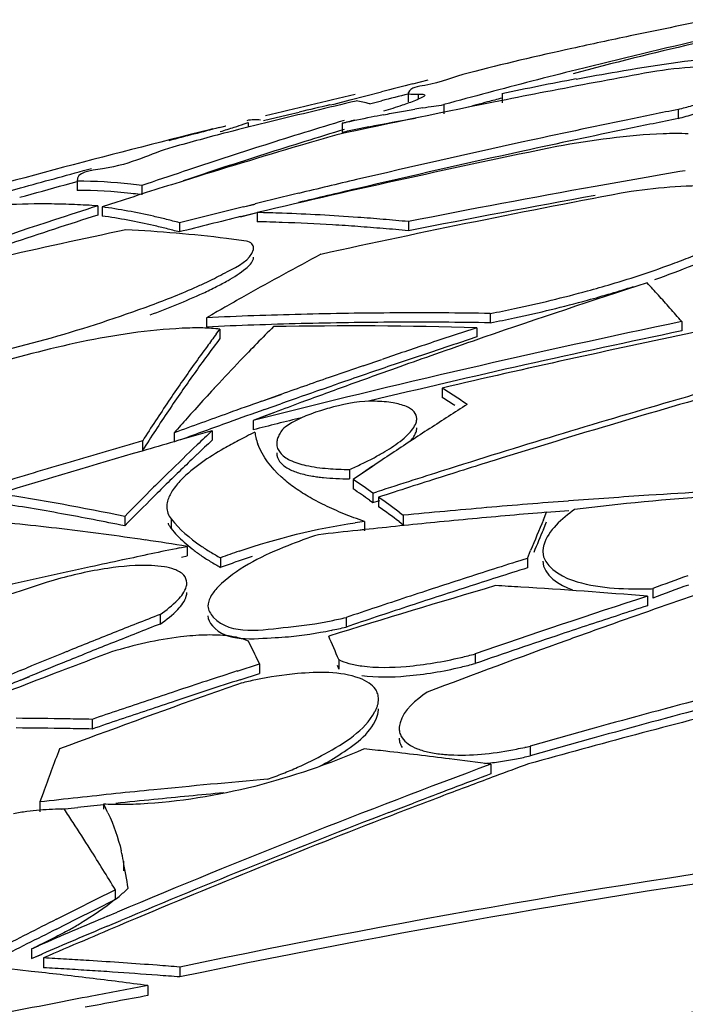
# Model space of a CAD drawing. Header units: millimetres. Extents: x 0 to 297, y 0 to 210.
# Tile 80 of 108: x 201.57 to 203.82, y 170.09 to 173.41. Entities that reach past the tile are written whole.
import ezdxf

# ---------------------------------------------------------------- set-up
doc = ezdxf.new("R2010")
doc.units = ezdxf.units.MM
doc.header["$LTSCALE"] = 16.335
doc.layers.get('0').update_dxf_attribs({"linetype": 'CONTINUOUS'})
doc.layers.add('08_SURFACES', color=7, linetype='CONTINUOUS')

msp = doc.modelspace()

# ---------------------------------------------------------------- linework, layer by layer
at = {"color": 9, "linetype": 'Continuous'}
msp.add_open_spline([(208.6349, 170.7955), (206.4258, 170.5928), (204.2291, 170.1967), (202.0792, 169.65)], degree=3, dxfattribs=at)
at = {"layer": '08_SURFACES', "color": 7, "linetype": 'Continuous'}
for p, q in [((202.8998, 173.1936), (202.952, 173.2066)), ((202.8998, 173.1936), (202.952, 173.2066)), ((202.6883, 173.1396), (202.7416, 173.1534)), ((202.6883, 173.1396), (202.7416, 173.1534)), ((202.7416, 173.1534), (202.7946, 173.167)), ((202.8848, 173.1638), (202.8846, 173.1629)), ((202.8846, 173.1629), (202.8846, 173.1323)), ((203.2008, 173.1601), (203.2008, 173.1294)), ((203.3698, 173.1704), (203.3491, 173.1664)), ((203.3698, 173.1703), (203.3491, 173.1663)), ((202.6202, 173.1222), (202.6347, 173.1255)), ((202.6347, 173.1255), (202.6883, 173.1396)), ((202.6347, 173.1255), (202.6883, 173.1396)), ((202.7541, 173.126), (202.7946, 173.1364)), ((203.005, 173.1233), (203.005, 173.0926)), ((202.3963, 173.0698), (202.477, 173.0889)), ((202.3963, 173.0698), (202.477, 173.0889)), ((202.477, 173.0889), (202.5169, 173.0982)), ((202.477, 173.0889), (202.5169, 173.0982)), ((203.7954, 173.1072), (203.7954, 173.0765)), ((202.2464, 173.0458), (202.2689, 173.0516)), ((202.2584, 173.0489), (202.2689, 173.0516)), ((202.3307, 173.0581), (202.3443, 173.0631)), ((202.3443, 173.0631), (202.3443, 173.0473)), ((202.6618, 173.0605), (202.6618, 173.0297)), ((202.2246, 173.0414), (202.2141, 173.0388)), ((202.2246, 173.0413), (202.2141, 173.0387)), ((201.8027, 172.9048), (201.8157, 172.9084)), ((201.7275, 172.8531), (201.7676, 172.8642)), ((201.7674, 172.8652), (201.7674, 172.8343)), ((201.9855, 172.8502), (201.9855, 172.8193)), ((201.8368, 172.7819), (201.8368, 172.7509)), ((201.9015, 172.7947), (201.8514, 172.7785)), ((201.9016, 172.7946), (201.8514, 172.7785)), ((201.8514, 172.7785), (201.8514, 172.7475)), ((202.3291, 172.779), (202.3676, 172.7885)), ((202.3291, 172.7789), (202.3677, 172.7882)), ((202.3187, 172.7455), (202.3748, 172.7592)), ((202.3188, 172.7453), (202.3748, 172.759)), ((202.3747, 172.7593), (202.3747, 172.7283)), ((202.1123, 172.7249), (202.1123, 172.6939)), ((202.8848, 172.7288), (202.8848, 172.6978)), ((202.2215, 172.4145), (202.2043, 172.4046)), ((202.2215, 172.4145), (202.2043, 172.4046)), ((203.1614, 172.4189), (203.1614, 172.3876)), ((202.2043, 172.4046), (202.2043, 172.3733)), ((203.807, 172.3914), (203.807, 172.3601)), ((202.2367, 172.3492), (202.2493, 172.366)), ((202.2367, 172.3494), (202.2493, 172.366)), ((202.2493, 172.366), (202.2493, 172.3347)), ((203.116, 172.3709), (203.116, 172.3396)), ((202.9925, 172.2874), (202.9607, 172.2761)), ((202.9925, 172.2873), (202.9607, 172.2762)), ((202.732, 172.2422), (202.7959, 172.2642)), ((202.732, 172.2423), (202.7959, 172.2641)), ((202.2363, 172.1733), (202.2059, 172.1404)), ((202.2205, 172.1563), (202.2059, 172.1404)), ((202.2363, 172.1734), (202.2205, 172.1563)), ((202.39, 172.1229), (202.4556, 172.1462)), ((202.39, 172.1227), (202.4556, 172.1461)), ((202.5922, 172.1625), (202.6278, 172.1749)), ((202.5923, 172.1624), (202.6278, 172.1749)), ((202.9992, 172.1674), (202.9992, 172.1359)), ((202.3999, 172.0949), (202.4551, 172.1145)), ((202.4, 172.0946), (202.4552, 172.1143)), ((202.4336, 172.0851), (202.3609, 172.058)), ((202.4335, 172.0853), (202.4057, 172.0748)), ((202.1504, 172.079), (202.1384, 172.0653)), ((202.1504, 172.079), (202.1384, 172.0654)), ((202.4057, 172.0748), (202.3609, 172.058)), ((202.3609, 172.058), (202.3609, 172.0264)), ((202.0952, 172.0164), (202.0952, 171.9848)), ((202.2225, 172.0227), (202.2225, 171.991)), ((201.9885, 171.9896), (201.9885, 171.9579)), ((202.6866, 171.8929), (202.6866, 171.8611)), ((202.7298, 171.8803), (202.6986, 171.8592)), ((202.7639, 171.9032), (202.715, 171.8703)), ((202.7639, 171.9033), (202.7298, 171.8803)), ((202.6986, 171.8592), (202.6986, 171.8274)), ((202.7654, 171.8127), (202.7788, 171.817)), ((202.7654, 171.8127), (202.7788, 171.817)), ((202.7543, 171.7887), (202.7654, 171.7808)), ((202.7543, 171.7887), (202.7654, 171.7808)), ((202.7654, 171.8127), (202.7654, 171.7808)), ((202.7654, 171.7808), (202.7881, 171.7882)), ((202.7654, 171.7808), (202.7881, 171.7881)), ((202.7845, 171.7991), (202.7845, 171.7672)), ((202.8539, 171.7486), (202.8678, 171.7383)), ((203.3403, 171.7227), (203.3511, 171.7482)), ((203.3511, 171.7487), (203.4259, 171.7545)), ((203.3511, 171.7482), (203.4259, 171.7543)), ((201.928, 171.7344), (201.928, 171.7025)), ((202.7373, 171.7172), (202.7373, 171.6852)), ((202.8539, 171.7167), (202.8678, 171.7064)), ((202.8678, 171.7383), (202.8678, 171.7064)), ((203.3403, 171.6907), (203.3511, 171.7163)), ((202.7373, 171.6897), (202.7143, 171.6873)), ((202.7373, 171.6896), (202.7143, 171.6872)), ((202.113, 171.628), (202.1385, 171.6333)), ((202.113, 171.628), (202.1385, 171.6333)), ((202.1385, 171.6333), (202.1385, 171.6013)), ((203.2867, 171.5929), (203.2974, 171.6191)), ((202.1194, 171.5973), (202.1385, 171.6013)), ((202.2514, 171.5947), (202.2514, 171.5626)), ((203.2867, 171.5929), (203.2867, 171.5608)), ((203.7094, 171.4907), (203.7094, 171.4585)), ((203.6914, 171.4651), (203.6914, 171.4329)), ((202.0472, 171.4037), (202.0472, 171.3714)), ((202.6746, 171.3933), (202.6746, 171.361)), ((202.3514, 171.3013), (202.3451, 171.3139)), ((202.3514, 171.3013), (202.3451, 171.3139)), ((202.6503, 171.2513), (202.6503, 171.2188)), ((203.1102, 171.2705), (203.1102, 171.2381)), ((201.5755, 171.2141), (201.5966, 171.2228)), ((201.5755, 171.2141), (201.5966, 171.2227)), ((202.3077, 171.2128), (202.3828, 171.2371)), ((202.3828, 171.2371), (202.3828, 171.2047)), ((202.6446, 171.2322), (202.6503, 171.2188)), ((202.6446, 171.2322), (202.6503, 171.2188)), ((201.576, 171.1819), (201.6079, 171.195)), ((201.576, 171.1819), (201.6079, 171.1949)), ((202.3172, 171.1835), (202.3828, 171.2047)), ((202.3172, 171.1835), (202.3828, 171.2047)), ((201.8178, 171.0497), (201.8178, 171.0171)), ((203.2957, 170.9595), (203.2957, 170.9268)), ((203.1627, 170.8983), (203.1627, 170.8655)), ((201.6525, 170.8013), (201.6414, 170.771)), ((201.6414, 170.771), (201.6414, 170.7381)), ((201.7143, 170.7463), (201.7696, 170.7525)), ((201.7143, 170.7464), (201.7696, 170.7525)), ((201.8566, 170.7636), (201.8566, 170.7464)), ((202.819, 170.7355), (202.9026, 170.7676)), ((202.8191, 170.7353), (202.9026, 170.7676)), ((201.8299, 170.4419), (201.8963, 170.4748)), ((201.8299, 170.4419), (201.8963, 170.4748)), ((201.8963, 170.4748), (201.8963, 170.4416)), ((201.7636, 170.4088), (201.8299, 170.4419)), ((201.8299, 170.4087), (201.8963, 170.4416)), ((201.8299, 170.4087), (201.8963, 170.4416)), ((201.6974, 170.3756), (201.7636, 170.4088)), ((201.6974, 170.3756), (201.7636, 170.4088)), ((201.7636, 170.3755), (201.8299, 170.4087)), ((201.8697, 170.3856), (201.9029, 170.3996)), ((201.8697, 170.3856), (201.903, 170.3995)), ((201.6974, 170.3423), (201.7636, 170.3755)), ((201.6974, 170.3423), (201.7636, 170.3755)), ((201.8697, 170.3523), (201.9147, 170.3713)), ((201.8697, 170.3523), (201.9147, 170.3711)), ((201.941, 170.3675), (201.9248, 170.3607)), ((201.9411, 170.3674), (201.9248, 170.3607)), ((201.6134, 170.2761), (201.6369, 170.2862)), ((201.6134, 170.2761), (201.6369, 170.2861)), ((201.6134, 170.2761), (201.6134, 170.2427)), ((201.6134, 170.2427), (201.6489, 170.258)), ((201.6134, 170.2427), (201.649, 170.2579)), ((201.6544, 170.2451), (201.6544, 170.2117)), ((202.1138, 170.2142), (202.1138, 170.1807)), ((202.0064, 170.1516), (202.0064, 170.1181))]:
    msp.add_line(p, q, dxfattribs=at)
at = {"layer": '08_SURFACES', "color": 9, "linetype": 'Continuous'}
for p, q in [((202.9184, 173.1589), (202.9184, 173.1418)), ((202.0846, 171.7257), (202.0846, 171.6938)), ((201.9234, 170.5717), (201.9234, 170.5386))]:
    msp.add_line(p, q, dxfattribs=at)
at = {"layer": '08_SURFACES', "color": 7, "linetype": 'Continuous'}
for centre, radius, start, end in [((207.5987, 154.4906), 19.2769, 101.05346, 101.87288), ((207.2882, 155.9502), 17.7847, 101.86146, 102.50745), ((208.6411, 152.4658), 21.4131, 102.80336, 104.02051), ((206.629, 161.2609), 12.3842, 102.98719, 104.91785), ((205.3652, 162.9509), 10.4361, 100.57146, 101.97009), ((208.2925, 153.8739), 19.9625, 104.02916, 104.47794), ((209.6936, 140.4114), 33.3637, 100.34439, 100.92592), ((207.9872, 152.8288), 20.9906, 104.02598, 104.32221), ((207.9909, 155.0349), 18.763, 104.47255, 105.4105), ((210.9086, 138.2808), 35.8289, 103.23636, 103.73249), ((207.988, 152.8127), 20.9767, 104.08073, 104.33417), ((208.0276, 154.8782), 18.8942, 104.80215, 104.95394), ((209.6952, 140.4028), 33.3725, 100.96212, 101.23036), ((210.2113, 140.1862), 33.7995, 102.97888, 103.15878), ((210.9517, 138.357), 35.7421, 103.33376, 103.56768), ((209.698, 140.3888), 33.3867, 101.23042, 102.19853), ((203.474, 169.7473), 3.4086, 99.1287, 99.5783), ((207.9398, 155.2066), 18.5543, 104.95367, 105.19128), ((210.9517, 138.3568), 35.7423, 103.56768, 103.80651), ((204.0614, 166.6232), 6.5877, 101.39733, 102.266), ((203.8863, 167.4872), 5.7061, 100.9691, 101.3881), ((210.8179, 138.2939), 35.4844, 101.41439, 101.69522), ((210.8179, 138.2939), 35.5145, 101.40459, 101.68507), ((206.7051, 155.7056), 17.9043, 104.42015, 104.98218), ((210.9518, 138.3565), 35.7426, 103.80651, 104.05025), ((208.3465, 154.2761), 19.6331, 106.80957, 107.62939), ((200.9081, 179.3983), 6.576, 285.46742, 285.85122), ((204.0221, 166.7901), 6.3861, 101.47544, 101.87933), ((210.8181, 138.2929), 35.5156, 101.68507, 102.2678), ((210.9086, 138.2808), 35.8289, 104.04398, 105.77835), ((204.7783, 163.4405), 9.9108, 104.63364, 105.73928), ((210.0654, 147.4438), 26.6329, 106.18117, 106.45824), ((208.3381, 154.2895), 19.5884, 106.82344, 107.23141), ((204.1221, 166.3141), 6.8725, 101.87866, 102.26803), ((210.8181, 138.2929), 35.4855, 101.69522, 102.27862), ((208.3844, 154.1571), 19.758, 107.62944, 108.46816), ((210.0836, 147.3825), 26.6969, 106.45849, 107.33551), ((210.4532, 138.5158), 35.1835, 101.5888, 103.27406), ((208.3558, 154.2324), 19.6482, 107.23141, 107.64408), ((210.8181, 138.2931), 35.5153, 102.26781, 103.19652), ((208.3849, 154.1414), 19.7437, 107.64444, 108.4837), ((210.8181, 138.2931), 35.4852, 102.27863, 103.20822), ((188.2218, 221.9475), 50.8884, 285.2141, 285.47847), ((208.4156, 154.0632), 19.8569, 108.46783, 108.89418), ((209.4408, 139.6803), 33.6925, 99.60474, 99.86545), ((187.7683, 223.5293), 52.5636, 285.22689, 285.40067), ((201.7661, 171.254), 1.6112, 83.4784, 89.9531), ((210.107, 147.3073), 26.7757, 107.33534, 107.84552), ((201.7634, 171.2292), 1.6362, 82.1985, 83.485), ((210.8181, 138.2931), 35.5153, 103.19653, 103.52035), ((209.4431, 139.6676), 33.7054, 100.1296, 101.21999), ((209.4414, 139.6766), 33.6962, 99.86545, 100.12955), ((188.1601, 222.1407), 51.0911, 284.86328, 285.22398), ((201.7661, 171.2245), 1.6098, 83.4723, 89.953), ((201.7635, 171.2005), 1.6339, 82.3649, 83.4791), ((210.8183, 138.2923), 35.5162, 103.52034, 103.76485), ((210.8181, 138.2931), 35.4853, 103.20823, 103.53227), ((209.9774, 138.8695), 34.5481, 100.57671, 102.3478), ((209.4431, 139.6662), 33.6763, 100.13776, 101.22985), ((201.6503, 170.0951), 2.6933, 89.3511, 96.0214), ((201.6499, 170.107), 2.6814, 87.6713, 89.3396), ((210.1738, 146.8249), 27.263, 107.80626, 108.12786), ((201.6495, 170.0984), 2.69, 86.008, 87.6711), ((201.5707, 170.7587), 2.0392, 79.6123, 82.0856), ((210.818, 138.2936), 35.5149, 103.82885, 104.18939), ((210.1741, 146.8162), 27.2419, 107.82125, 108.1432), ((201.5706, 170.7294), 2.0376, 79.5935, 82.0786), ((201.5624, 170.7138), 2.0849, 77.1722, 79.6116), ((201.5533, 170.673), 2.1267, 75.9714, 77.1759), ((210.8179, 138.2936), 35.4848, 103.85806, 104.20167), ((202.2123, 165.7744), 6.9868, 87.97234, 88.66772), ((202.2115, 165.756), 7.0052, 85.88383, 87.9715), ((210.1986, 146.7497), 27.3422, 108.12821, 109.14921), ((201.5623, 170.6843), 2.0834, 77.1516, 79.5928), ((201.5532, 170.6435), 2.1252, 75.9534, 77.1553), ((201.5456, 170.6425), 2.1582, 74.7778, 75.9713), ((202.2123, 165.7497), 6.9805, 87.9706, 88.66652), ((202.2118, 165.7373), 6.9929, 86.57744, 87.97031), ((202.2109, 165.7207), 7.0096, 85.88088, 86.57762), ((202.2098, 165.7306), 7.0306, 85.18838, 85.88442), ((202.2098, 165.7058), 7.0244, 85.18415, 85.88086), ((202.2084, 165.7136), 7.0477, 84.49251, 85.18837), ((208.2616, 142.7533), 30.6093, 101.93495, 103.60019), ((210.186, 146.7798), 27.2802, 108.1432, 108.47451), ((201.6913, 167.8902), 4.8168, 83.0896, 87.1411), ((201.5455, 170.613), 2.1567, 74.7647, 75.9533), ((202.2084, 165.6889), 7.0415, 84.48758, 85.18414), ((201.6854, 167.8381), 4.8692, 82.2881, 83.0939), ((208.4115, 161.6801), 12.3913, 118.02477, 119.34934), ((201.4395, 174.1498), 1.7964, 294.0711, 294.4076), ((201.5419, 173.9257), 1.55, 294.3822, 295.7747), ((212.7287, 144.4889), 29.4542, 107.87063, 108.99871), ((202.4259, 176.3798), 4.0276, 285.3081, 286.4823), ((201.3722, 170.3324), 3.1886, 42.3585, 43.3692), ((208.512, 161.5003), 12.5973, 119.3467, 119.69285), ((202.3375, 176.7058), 4.3653, 281.9766, 285.2982), ((202.4257, 176.3457), 4.0248, 285.3213, 286.4964), ((202.5284, 175.9997), 3.6639, 286.493, 287.7368), ((201.2419, 170.2135), 3.365, 41.3643, 42.3585), ((200.446, 176.695), 4.5293, 281.3383, 290.3032), ((202.3374, 176.6711), 4.362, 281.9872, 285.3114), ((208.5505, 161.4327), 12.675, 119.69276, 119.95555), ((202.9172, 156.7199), 15.7009, 91.43843, 92.02033), ((202.917, 156.727), 15.6939, 90.85611, 91.43842), ((202.9169, 156.7309), 15.69, 89.6905, 90.85608), ((202.9169, 156.7307), 15.6902, 89.10722, 89.69047), ((202.3584, 176.5994), 4.2569, 280.873, 281.9981), ((201.0999, 170.0885), 3.5541, 40.3873, 41.3643), ((202.9175, 156.7114), 15.7095, 92.02034, 92.60184), ((202.9175, 156.6944), 15.6951, 92.0223, 92.60422), ((210.9086, 138.2808), 34.842, 101.76047, 104.20115), ((202.9172, 156.703), 15.6865, 91.43992, 92.02229), ((202.917, 156.71), 15.6795, 90.85709, 91.43991), ((202.9169, 156.7139), 15.6756, 89.69032, 90.85706), ((202.9169, 156.7137), 15.6758, 89.1064, 89.69029), ((202.3583, 176.5646), 4.2535, 280.8828, 282.0088), ((206.3814, 169.2446), 5.1786, 143.1633, 143.7384), ((206.9805, 167.7981), 6.4536, 134.83427, 135.54576), ((202.6913, 157.277), 15.0999, 88.38812, 90.99039), ((210.9086, 138.2808), 34.8113, 101.77098, 103.55375), ((212.6728, 143.2039), 30.6928, 108.14168, 108.46975), ((210.9086, 138.2808), 34.7974, 101.70805, 103.13804), ((206.3543, 169.2361), 5.1432, 142.9534, 143.762), ((207.1325, 167.6489), 6.6666, 135.54571, 136.24002), ((212.6807, 143.1804), 30.7176, 108.46974, 108.77143), ((212.6728, 143.1994), 30.6673, 108.15728, 108.46541), ((212.7504, 144.4253), 29.5213, 108.99841, 109.30148), ((206.5707, 169.106), 5.4132, 143.74, 144.5255), ((212.6807, 143.1758), 30.6922, 108.46541, 108.78848), ((206.8029, 168.9404), 5.6984, 144.5254, 145.2856), ((206.688, 168.9927), 5.5563, 143.7718, 145.3149), ((207.3272, 167.4628), 6.9359, 136.24199, 137.22197), ((212.7613, 144.3943), 29.5542, 109.36677, 109.61336), ((212.6888, 143.152), 30.7173, 108.78849, 109.11926), ((212.69, 143.153), 30.7465, 108.89742, 109.10179), ((212.771, 144.3673), 29.5829, 109.61337, 109.93418), ((207.0462, 168.7719), 5.9944, 145.28544, 146.01193), ((212.6973, 143.1319), 30.7688, 109.10181, 109.44248), ((212.8969, 140.6772), 32.7424, 105.67177, 106.14099), ((207.0517, 168.7397), 5.9993, 145.30492, 146.04144), ((212.6986, 143.1237), 30.7473, 109.18939, 109.46012), ((212.7823, 144.336), 29.6162, 109.93418, 110.26377), ((200.6963, 168.5953), 4.2501, 56.5128, 57.1902), ((212.9213, 140.6547), 32.7526, 105.74161, 107.26451), ((207.4366, 168.5099), 6.4645, 146.02079, 147.43308), ((207.6263, 167.1872), 7.3426, 137.57901, 138.22472), ((212.7087, 143.0997), 30.8029, 109.57201, 109.79343), ((212.7912, 144.3118), 29.642, 110.26375, 110.45224), ((200.6951, 168.5654), 4.2494, 56.489, 57.1659), ((212.9067, 140.6435), 32.7775, 106.14119, 107.5513), ((200.647, 168.5208), 4.3395, 55.846, 56.5128), ((207.4438, 168.4768), 6.4713, 146.05014, 147.45747), ((212.7166, 143.0778), 30.8262, 109.79344, 110.1547), ((212.7087, 143.0951), 30.7776, 109.56921, 109.81107), ((202.8051, 171.4265), 0.6987, 104.31, 106.5732), ((211.0465, 159.574), 14.853, 122.42148, 122.70943), ((207.8233, 167.0115), 7.6067, 138.36287, 138.85449), ((212.7163, 143.074), 30.8, 109.81108, 110.12995), ((210.9086, 138.2808), 34.8113, 103.93646, 104.21392), ((211.0957, 159.4974), 14.944, 122.70943, 122.99873), ((211.6904, 138.6226), 34.7162, 105.82642, 106.04486), ((208.5791, 165.2418), 9.2945, 133.15037, 133.57043), ((202.5706, 172.0498), 0.2061, 188.8593, 193.7323), ((211.1721, 159.38), 15.0841, 122.9992, 123.58176), ((211.6523, 138.5962), 34.7636, 106.14005, 106.5609), ((211.6908, 138.6212), 34.7175, 106.04486, 106.2319), ((208.5837, 165.2117), 9.2965, 133.17722, 133.59725), ((202.5764, 172.0513), 0.2121, 193.7493, 200.1743), ((211.6916, 138.6184), 34.7205, 106.23191, 107.06243), ((208.7407, 165.0724), 9.5286, 133.57213, 134.39556), ((211.6527, 138.595), 34.7649, 106.56089, 106.77414), ((208.6911, 165.0988), 9.4523, 133.59724, 134.01173), ((211.2515, 159.2603), 15.2277, 123.58131, 123.8745), ((212.9313, 140.622), 32.7867, 107.26435, 107.64582), ((211.653, 138.5939), 34.766, 106.77414, 106.98927), ((208.908, 164.9011), 9.7681, 134.39385, 134.79739), ((208.8008, 164.9853), 9.6102, 134.01172, 134.42075), ((202.6831, 172.7534), 0.8604, 265.3929, 267.7236), ((202.6912, 172.9516), 1.0587, 267.715, 269.7535), ((212.9164, 140.6127), 32.8098, 107.55114, 107.99783), ((208.913, 164.8707), 9.7706, 134.42074, 134.8244), ((199.9417, 167.8251), 4.8862, 54.6961, 55.6507), ((212.9354, 140.6092), 32.8002, 107.64582, 108.02763), ((209.0805, 164.7277), 10.0126, 134.79901, 135.59018), ((199.9472, 167.8051), 4.8733, 54.8288, 55.6261), ((205.4864, 144.5953), 27.269, 92.11649, 93.76367), ((200.171, 163.1866), 8.7265, 78.38508, 81.21274), ((209.0859, 164.6972), 10.0154, 134.82602, 135.61755), ((199.8252, 167.6615), 5.087, 53.4601, 54.4267), ((205.4885, 144.5658), 27.2986, 94.33443, 94.91608), ((205.4874, 144.5792), 27.2852, 93.76363, 94.33443), ((200.1783, 163.2062), 8.6745, 79.79528, 81.20828), ((199.8234, 167.6311), 5.0868, 53.4339, 54.4008), ((205.4894, 144.5542), 27.3102, 94.91609, 95.50866), ((205.6793, 144.0766), 27.7694, 94.80938, 95.06549), ((200.4184, 160.8307), 10.9386, 83.1886, 84.6756), ((200.1629, 163.1211), 8.761, 78.37751, 79.79506), ((202.9549, 170.0049), 1.7261, 97.241, 98.2989), ((205.6802, 144.0675), 27.7786, 95.06551, 95.58937), ((213.3585, 167.507), 10.869, 157.17814, 157.76927), ((200.4126, 160.782), 10.9877, 82.4479, 83.18904), ((205.6826, 144.0439), 27.8022, 96.12878, 96.40432), ((205.6814, 144.055), 27.7911, 95.58938, 96.08102), ((213.2912, 167.507), 10.7946, 157.19628, 157.642), ((200.4076, 160.7438), 11.0262, 81.70853, 82.44788), ((200.4016, 160.7029), 11.0676, 80.97101, 81.70851), ((208.816, 139.4088), 32.9091, 101.75237, 102.09384), ((202.5733, 172.2011), 0.6864, 235.4772, 238.6727), ((202.6342, 172.301), 0.8034, 238.6688, 241.5427), ((203.0021, 169.6065), 2.1251, 108.8989, 110.6852), ((208.8166, 139.4058), 32.9121, 102.09384, 102.28729), ((202.5736, 172.1689), 0.6865, 235.457, 238.6513), ((202.6345, 172.2686), 0.8033, 238.6473, 241.5195), ((213.1472, 140.3121), 32.7981, 107.49625, 107.68274), ((208.8177, 139.4007), 32.9174, 102.2873, 102.86777), ((213.1501, 140.303), 32.8077, 107.68274, 108.05677), ((213.1473, 140.3098), 32.7697, 107.51209, 107.6987), ((212.1211, 138.9046), 34.2425, 107.7355, 108.49824), ((213.1502, 140.3007), 32.7793, 107.69871, 108.07305), ((205.7262, 166.2001), 5.662, 109.5899, 110.8673), ((212.6231, 139.2602), 33.5952, 106.32603, 107.32948), ((213.153, 140.2941), 32.817, 108.05676, 108.24431), ((202.1211, 152.6443), 18.8862, 86.52929, 86.78786), ((202.1196, 152.6215), 18.9091, 85.23196, 86.52905), ((213.991, 142.1029), 31.0671, 108.97095, 109.58584), ((203.6645, 172.9256), 1.4356, 271.0473, 271.7894), ((205.7271, 166.1706), 5.6599, 109.5897, 110.8856), ((213.1561, 140.2847), 32.8269, 108.24432, 108.62047), ((213.1531, 140.2918), 32.7887, 108.07304, 108.26078), ((213.5976, 140.9162), 32.115, 107.96655, 109.06004), ((213.1563, 140.2824), 32.7986, 108.26078, 108.63739), ((213.5925, 140.9292), 32.0703, 107.98275, 108.34709), ((213.4818, 142.2701), 31.2972, 111.42936, 111.73998), ((202.3041, 172.9822), 1.6315, 281.3068, 283.1232), ((213.4821, 142.2653), 31.2717, 111.44836, 111.75878), ((202.304, 172.9488), 1.6305, 281.3289, 283.1356), ((213.5962, 140.9179), 32.0823, 108.34708, 108.52944), ((214.0011, 142.0746), 31.0972, 109.58579, 109.89365), ((213.491, 142.2469), 31.3222, 111.73998, 112.04994), ((202.3854, 172.3591), 1.0348, 272.7994, 275.2541), ((194.9542, 167.9862), 8.36, 22.98952, 23.58068), ((214.0157, 142.0345), 31.1399, 109.8938, 110.81912), ((213.6016, 140.902), 32.099, 108.52948, 109.07734), ((213.4914, 142.2421), 31.2968, 111.75878, 112.06874), ((195.6908, 168.0025), 7.4327, 25.79726, 26.34765), ((213.4995, 142.2261), 31.3447, 112.04994, 112.31766), ((213.2792, 140.9202), 32.4255, 110.57477, 110.94106), ((202.7249, 172.7052), 1.4855, 283.1328, 285.0311), ((213.4995, 142.222), 31.3184, 112.06873, 112.31524), ((202.7249, 172.6716), 1.4843, 283.145, 285.0453), ((213.2882, 140.8968), 32.4506, 110.9411, 111.53352), ((213.5099, 142.2008), 31.372, 112.35928, 112.68773), ((212.671, 139.283), 33.5696, 107.98166, 108.35477), ((212.6711, 139.282), 33.5397, 107.98119, 108.37133), ((202.6598, 169.779), 1.4336, 101.6505, 103.672), ((213.5099, 142.1967), 31.3458, 112.37827, 112.68736), ((213.2117, 140.1754), 32.8542, 109.35906, 109.54893), ((213.2187, 140.1558), 32.8751, 109.54902, 110.4955), ((212.673, 139.277), 33.5759, 108.35477, 108.69347), ((212.4171, 138.8031), 33.4251, 104.81271, 105.49519), ((212.6731, 139.2758), 33.5461, 108.37133, 108.71054), ((212.2559, 138.6762), 33.4474, 104.26527, 105.54937), ((212.4171, 138.8025), 33.3942, 104.82677, 105.50991), ((201.4304, 152.3222), 18.7315, 89.07466, 89.59694), ((201.4304, 152.32), 18.7337, 88.81504, 89.07466), ((212.6744, 139.2729), 33.5803, 108.69347, 108.86286), ((201.4304, 152.3082), 18.7129, 89.07392, 89.59687), ((201.4304, 152.306), 18.7151, 88.81386, 89.07392), ((212.6745, 139.2717), 33.5505, 108.71054, 108.88033), ((212.4182, 138.799), 33.4293, 105.6657, 105.83618), ((212.4179, 138.8001), 33.4282, 105.49519, 105.6657), ((200.8717, 153.8287), 17.2227, 83.54243, 83.78589), ((203.0077, 172.1796), 1.2536, 281.1403, 282.4264), ((203.0063, 172.1859), 1.26, 282.4251, 283.2796), ((212.4182, 138.7984), 33.3984, 105.6806, 105.85125), ((212.4179, 138.7995), 33.3973, 105.5099, 105.6806), ((215.1479, 165.845), 14.3768, 159.20195, 159.83407), ((200.869, 153.8047), 17.2468, 82.8252, 83.54232), ((203.0069, 172.1494), 1.2563, 281.1605, 283.2937), ((214.1514, 141.2987), 31.5735, 110.3672, 112.82611), ((200.8651, 153.7734), 17.2784, 82.3582, 82.82526), ((214.1585, 141.3728), 31.4636, 110.20868, 110.42597), ((214.1291, 141.354), 31.4832, 110.38492, 110.89084), ((214.1646, 141.3564), 31.4811, 110.42598, 110.74243), ((204.7028, 144.0307), 26.9149, 94.88796, 95.70821), ((204.7056, 144.0036), 26.9423, 96.25615, 96.53049), ((204.7049, 144.0106), 26.9352, 95.98205, 96.25615), ((204.7041, 144.0181), 26.9277, 95.70818, 95.98205), ((204.7032, 144.0214), 26.8915, 95.20754, 95.71402), ((214.1722, 141.3363), 31.5026, 110.74243, 111.11623), ((204.705, 144.0036), 26.9095, 96.07615, 96.26249), ((201.3124, 170.4686), 0.6191, 25.4211, 28.4647), ((204.7041, 144.0122), 26.9008, 95.71401, 95.98815), ((195.5944, 166.6815), 7.3552, 33.13239, 33.54913), ((214.1585, 141.2783), 31.5644, 111.05412, 112.82392), ((214.1957, 141.2762), 31.5671, 111.11675, 112.84319), ((195.3238, 166.5053), 7.6781, 32.33024, 33.1296), ((208.6431, 139.0007), 31.889, 97.4247, 101.81478), ((194.8577, 166.2109), 8.2294, 31.20656, 32.32633), ((201.2481, 170.4491), 0.6864, 10.2909, 13.2503), ((208.6431, 138.9999), 31.8571, 97.43222, 101.82682), ((178.9164, 166.3908), 23.3838, 10.07154, 10.29954), ((201.406, 171.0569), 0.7861, 308.6214, 310.1527), ((214.1865, 141.2144), 31.6648, 112.89056, 113.34867), ((214.87, 144.2237), 29.282, 116.73407, 117.16882), ((214.1865, 141.2111), 31.6372, 112.91188, 113.34668), ((214.2231, 141.2107), 31.6381, 112.87462, 113.40717), ((201.0588, 171.5635), 1.4009, 299.1528, 300.9822), ((214.871, 144.2154), 29.2601, 116.75798, 117.19315), ((200.8813, 171.9043), 1.7853, 294.2105, 294.9822), ((199.7752, 153.5152), 16.7853, 83.71754, 85.74833), ((200.6091, 151.2845), 18.9894, 86.61298, 86.84449), ((200.6088, 151.2789), 18.9951, 86.38153, 86.61298), ((200.608, 151.2665), 19.0075, 85.68748, 86.38147), ((200.607, 151.2531), 19.0209, 85.45632, 85.68753), ((199.769, 153.4582), 16.8427, 83.04261, 83.71813), ((200.6091, 151.2708), 18.9697, 86.60577, 86.8412), ((200.6088, 151.2651), 18.9754, 86.37187, 86.60577), ((200.6084, 151.2592), 18.9813, 86.1395, 86.37187), ((200.6078, 151.2495), 18.991, 85.67934, 86.13948), ((200.607, 151.2394), 19.0012, 85.45158, 85.67936), ((199.765, 153.4248), 16.8763, 82.36782, 83.0426), ((207.6033, 139.7204), 30.9416, 100.42147, 100.77731), ((207.6054, 139.7095), 30.9527, 101.02834, 101.71266), ((207.6043, 139.7155), 30.9466, 100.77731, 101.02832), ((207.6034, 139.7182), 30.9108, 100.4322, 100.83083)]:
    msp.add_arc(centre, radius, start, end, dxfattribs=at)
for points in [[(203.4366, 173.3128), (203.3196, 173.2868), (203.2029, 173.2599), (203.0869, 173.2298)], [(202.7516, 173.0486), (202.8038, 173.0592), (202.8562, 173.0692), (202.9088, 173.078)], [(203.5686, 172.5178), (203.641, 172.5392), (203.7129, 172.5627), (203.7837, 172.5892)], [(203.7164, 172.5338), (203.7598, 172.5489), (203.8029, 172.5649), (203.8454, 172.5823)], [(202.0135, 172.4143), (202.0738, 172.4366), (202.1337, 172.4605), (202.1922, 172.4875)], [(202.0176, 172.4471), (202.0697, 172.4664), (202.1214, 172.487), (202.1722, 172.5096)], [(202.773, 172.1228), (202.7257, 172.1243), (202.6782, 172.1153), (202.6324, 172.1036)], [(202.2628, 171.9635), (202.2112, 171.9335), (202.1601, 171.9003), (202.1185, 171.8574)], [(202.4559, 171.8674), (202.4224, 171.8979), (202.3929, 171.9357), (202.3773, 171.9782)], [(203.4456, 171.7574), (203.4028, 171.7265), (203.3563, 171.6885), (203.342, 171.6377)], [(202.0846, 171.7257), (202.1126, 171.6907), (202.1475, 171.661), (202.1844, 171.6356)], [(202.3138, 171.6171), (202.441, 171.6607), (202.5727, 171.6935), (202.7058, 171.7129)], [(203.3388, 171.6152), (203.3388, 171.5689), (203.3948, 171.5335), (203.4387, 171.5188)], [(203.3388, 171.5831), (203.3388, 171.5369), (203.3947, 171.5015), (203.4385, 171.4867)], [(201.8705, 171.5591), (201.8096, 171.5501), (201.7493, 171.5365), (201.69, 171.5197)], [(202.0187, 171.5686), (201.9693, 171.5709), (201.9195, 171.5663), (201.8705, 171.5591)], [(203.4387, 171.5188), (203.5189, 171.4919), (203.6062, 171.4887), (203.6908, 171.4903)], [(202.479, 171.3609), (202.5277, 171.3653), (202.5761, 171.3728), (202.624, 171.3823)], [(202.4801, 171.3287), (202.5285, 171.3331), (202.5767, 171.3406), (202.6243, 171.3501)], [(202.1165, 171.3278), (202.0377, 171.3183), (201.9598, 171.3006), (201.8839, 171.2775)], [(202.878, 171.2286), (202.9401, 171.2338), (203.0018, 171.2444), (203.0625, 171.2585)], [(202.7277, 171.2299), (202.7773, 171.2232), (202.8281, 171.2244), (202.878, 171.2286)], [(202.878, 171.1961), (202.94, 171.2014), (203.0018, 171.2119), (203.0625, 171.2261)], [(202.5107, 171.204), (202.4636, 171.2), (202.4166, 171.1927), (202.3703, 171.1831)], [(202.7202, 171.1882), (202.6545, 171.2124), (202.5805, 171.21), (202.5107, 171.204)], [(202.7276, 171.1975), (202.7773, 171.1908), (202.828, 171.1919), (202.878, 171.1961)], [(202.948, 171.1412), (202.9104, 171.1149), (202.8696, 171.0823), (202.8569, 171.0383)], [(202.736, 170.9502), (202.498, 170.8477), (202.24, 170.7777), (201.9812, 170.7641)], [(203.038, 170.9296), (203.1089, 170.9274), (203.1803, 170.9359), (203.2499, 170.9496)], [(201.8715, 170.7343), (201.8909, 170.6935), (201.9058, 170.6504), (201.9162, 170.6064)], [(201.8966, 170.4427), (201.8598, 170.4133), (201.8204, 170.3868), (201.78, 170.3625)]]:
    msp.add_open_spline(points, degree=3, dxfattribs=at)
for points, knots in [([(203.4506, 173.2098), (203.4968, 173.2184), (203.6636, 173.2482), (203.8315, 173.2734), (203.9534, 173.2861)], [0, 0, 0, 0, 0.277041, 1, 1, 1, 1]), ([(204.1641, 173.2564), (204.1641, 173.2991), (203.9128, 173.2471), (203.8135, 173.2517), (203.7026, 173.2328)], [0, 0, 0, 0, 0.275136, 1, 1, 1, 1]), ([(203.0869, 173.2298), (203.0377, 173.2171), (202.9806, 173.19), (202.8928, 173.1824), (202.8848, 173.1638)], [0, 0, 0, 0, 0.714767, 1, 1, 1, 1]), ([(202.8846, 173.1629), (202.8846, 173.1614), (202.8908, 173.1588), (202.8951, 173.1589), (202.8986, 173.1587)], [0, 0, 0, 0, 0.300149, 1, 1, 1, 1]), ([(202.8986, 173.1587), (202.9016, 173.1586), (202.9082, 173.1585), (202.9148, 173.1588), (202.9184, 173.1589)], [0, 0, 0, 0, 0.446561, 1, 1, 1, 1]), ([(202.9399, 173.1555), (202.9399, 173.152), (202.9258, 173.1456), (202.9168, 173.1409), (202.909, 173.1377)], [0, 0, 0, 0, 0.293818, 1, 1, 1, 1]), ([(202.9184, 173.1589), (202.9205, 173.159), (202.9242, 173.1591), (202.928, 173.1591), (202.9297, 173.159)], [0, 0, 0, 0, 0.545371, 1, 1, 1, 1]), ([(202.9297, 173.159), (202.9322, 173.1589), (202.9356, 173.159), (202.9399, 173.1567), (202.9399, 173.1555)], [0, 0, 0, 0, 0.687835, 1, 1, 1, 1]), ([(202.7544, 173.1259), (202.7469, 173.1281), (202.7317, 173.1318), (202.7164, 173.1346), (202.7087, 173.1357)], [0, 0, 0, 0, 0.503581, 1, 1, 1, 1]), ([(202.909, 173.1377), (202.8941, 173.1316), (202.8582, 173.1189), (202.8219, 173.1073), (202.8008, 173.1008)], [0, 0, 0, 0, 0.421667, 1, 1, 1, 1]), ([(202.9333, 173.1127), (202.9457, 173.1147), (202.9696, 173.1184), (202.9935, 173.1218), (203.005, 173.1233)], [0, 0, 0, 0, 0.521362, 1, 1, 1, 1]), ([(203.7954, 173.1072), (203.8109, 173.1115), (203.8413, 173.1201), (203.8715, 173.129), (203.8862, 173.1335)], [0, 0, 0, 0, 0.511383, 1, 1, 1, 1]), ([(202.8005, 173.089), (202.8188, 173.0926), (202.8542, 173.0992), (202.8897, 173.1055), (202.9069, 173.1084)], [0, 0, 0, 0, 0.515877, 1, 1, 1, 1]), ([(203.7954, 173.0765), (203.8133, 173.0815), (203.8482, 173.0914), (203.8829, 173.1018), (203.8998, 173.1069)], [0, 0, 0, 0, 0.513476, 1, 1, 1, 1]), ([(202.2504, 173.0326), (202.2662, 173.0374), (202.293, 173.0456), (202.3197, 173.0543), (202.3307, 173.0581)], [0, 0, 0, 0, 0.587614, 1, 1, 1, 1]), ([(202.3415, 173.0704), (202.3487, 173.0722), (202.3635, 173.0744), (202.3784, 173.0734), (202.3857, 173.0721)], [0, 0, 0, 0, 0.501984, 1, 1, 1, 1]), ([(203.8287, 173.0247), (203.8008, 173.0262), (203.6519, 173.0247), (203.5042, 173.0029), (203.3853, 172.9821)], [0, 0, 0, 0, 0.187913, 1, 1, 1, 1]), ([(202.0899, 172.9798), (202.0102, 172.9573), (201.9397, 172.9101), (201.7632, 172.8965), (201.7674, 172.8652)], [0, 0, 0, 0, 0.723974, 1, 1, 1, 1]), ([(204.0049, 172.8427), (203.9817, 172.8461), (203.8586, 172.855), (203.735, 172.8432), (203.636, 172.8307)], [0, 0, 0, 0, 0.190118, 1, 1, 1, 1]), ([(202.363, 172.64), (202.363, 172.6449), (202.3568, 172.6566), (202.3453, 172.6611), (202.3388, 172.6633)], [0, 0, 0, 0, 0.415304, 1, 1, 1, 1]), ([(202.2159, 172.5299), (202.2357, 172.5395), (202.2858, 172.5678), (202.3522, 172.5975), (202.3622, 172.6344)], [0, 0, 0, 0, 0.365134, 1, 1, 1, 1]), ([(202.3622, 172.6344), (202.3624, 172.6353), (202.3628, 172.6372), (202.363, 172.6391), (202.363, 172.64)], [0, 0, 0, 0, 0.513583, 1, 1, 1, 1]), ([(203.7837, 172.5892), (203.8043, 172.597), (203.8439, 172.6124), (203.8829, 172.6291), (203.9014, 172.6374)], [0, 0, 0, 0, 0.520149, 1, 1, 1, 1]), ([(202.2765, 172.5303), (202.2974, 172.5422), (202.3285, 172.5619), (202.3586, 172.5899), (202.3622, 172.6033)], [0, 0, 0, 0, 0.634545, 1, 1, 1, 1]), ([(202.3622, 172.6033), (202.3624, 172.6042), (202.3628, 172.6061), (202.363, 172.608), (202.363, 172.6089)], [0, 0, 0, 0, 0.51358, 1, 1, 1, 1]), ([(202.1922, 172.4875), (202.2074, 172.4945), (202.2358, 172.5082), (202.2636, 172.523), (202.2765, 172.5303)], [0, 0, 0, 0, 0.531939, 1, 1, 1, 1]), ([(202.1213, 172.3688), (201.893, 172.3574), (201.4595, 172.2503), (201.0361, 172.1053), (200.852, 171.9952)], [0, 0, 0, 0, 0.515837, 1, 1, 1, 1]), ([(202.2493, 172.366), (202.2301, 172.3685), (202.1874, 172.3709), (202.1446, 172.37), (202.1213, 172.3688)], [0, 0, 0, 0, 0.452577, 1, 1, 1, 1]), ([(202.8783, 172.1049), (202.8641, 172.111), (202.829, 172.1194), (202.7934, 172.1222), (202.773, 172.1228)], [0, 0, 0, 0, 0.430273, 1, 1, 1, 1]), ([(202.6058, 172.0962), (202.5606, 172.0828), (202.5075, 172.0641), (202.4615, 172.0302), (202.4566, 172.0231)], [0, 0, 0, 0, 0.846077, 1, 1, 1, 1]), ([(202.9132, 172.0642), (202.9132, 172.0724), (202.9052, 172.0913), (202.888, 172.1007), (202.8783, 172.1049)], [0, 0, 0, 0, 0.435408, 1, 1, 1, 1]), ([(202.8281, 171.9672), (202.8477, 171.9801), (202.8793, 172.0035), (202.9057, 172.0352), (202.9108, 172.0504)], [0, 0, 0, 0, 0.595034, 1, 1, 1, 1]), ([(202.9108, 172.0504), (202.9115, 172.0527), (202.9127, 172.0572), (202.9132, 172.062), (202.9132, 172.0642)], [0, 0, 0, 0, 0.51671, 1, 1, 1, 1]), ([(202.3669, 172.0181), (202.3576, 172.0136), (202.3394, 172.0047), (202.3213, 171.9954), (202.3124, 171.9908)], [0, 0, 0, 0, 0.50797, 1, 1, 1, 1]), ([(202.4566, 172.0231), (202.4534, 172.0183), (202.4478, 172.0088), (202.4439, 171.9985), (202.4427, 171.9936)], [0, 0, 0, 0, 0.530757, 1, 1, 1, 1]), ([(202.892, 171.9884), (202.8963, 171.9933), (202.9036, 172.0029), (202.9091, 172.0137), (202.9108, 172.0189)], [0, 0, 0, 0, 0.543512, 1, 1, 1, 1]), ([(202.9108, 172.0189), (202.9116, 172.0212), (202.9127, 172.0257), (202.9132, 172.0303), (202.9132, 172.0326)], [0, 0, 0, 0, 0.516396, 1, 1, 1, 1]), ([(202.3124, 171.9908), (202.3039, 171.9863), (202.2873, 171.9774), (202.2709, 171.9681), (202.2628, 171.9635)], [0, 0, 0, 0, 0.509265, 1, 1, 1, 1]), ([(202.4427, 171.9936), (202.4421, 171.9913), (202.4412, 171.9868), (202.4409, 171.9822), (202.4409, 171.98)], [0, 0, 0, 0, 0.510421, 1, 1, 1, 1]), ([(202.4409, 171.98), (202.4409, 171.9692), (202.4508, 171.9442), (202.4727, 171.9306), (202.4852, 171.9245)], [0, 0, 0, 0, 0.439538, 1, 1, 1, 1]), ([(202.4409, 171.9483), (202.4409, 171.9382), (202.4491, 171.9154), (202.4683, 171.9019), (202.4791, 171.8959)], [0, 0, 0, 0, 0.447968, 1, 1, 1, 1]), ([(202.7648, 171.9302), (202.7761, 171.9362), (202.7975, 171.948), (202.8183, 171.9608), (202.8281, 171.9672)], [0, 0, 0, 0, 0.523116, 1, 1, 1, 1]), ([(202.4852, 171.9245), (202.5023, 171.9161), (202.5451, 171.9035), (202.589, 171.8978), (202.614, 171.8958)], [0, 0, 0, 0, 0.432261, 1, 1, 1, 1]), ([(202.6866, 171.8929), (202.7003, 171.8988), (202.7266, 171.9108), (202.7524, 171.9237), (202.7648, 171.9302)], [0, 0, 0, 0, 0.516173, 1, 1, 1, 1]), ([(202.4791, 171.8959), (202.4903, 171.8897), (202.5174, 171.8793), (202.5455, 171.8731), (202.5613, 171.8705)], [0, 0, 0, 0, 0.445166, 1, 1, 1, 1]), ([(202.1185, 171.8574), (202.1074, 171.846), (202.0887, 171.824), (202.0756, 171.7977), (202.0724, 171.7853)], [0, 0, 0, 0, 0.555215, 1, 1, 1, 1]), ([(202.5466, 171.8019), (202.5298, 171.8118), (202.4983, 171.832), (202.469, 171.8554), (202.4559, 171.8674)], [0, 0, 0, 0, 0.523596, 1, 1, 1, 1]), ([(202.5613, 171.8705), (202.5673, 171.8694), (202.5797, 171.8676), (202.5921, 171.8661), (202.5985, 171.8654)], [0, 0, 0, 0, 0.485694, 1, 1, 1, 1]), ([(202.5985, 171.8654), (202.6125, 171.864), (202.6418, 171.8619), (202.6712, 171.8611), (202.6866, 171.8611)], [0, 0, 0, 0, 0.477584, 1, 1, 1, 1]), ([(204.6709, 171.8062), (204.576, 171.8122), (204.167, 171.8259), (203.7572, 171.7966), (203.4456, 171.7574)], [0, 0, 0, 0, 0.232337, 1, 1, 1, 1]), ([(202.0724, 171.7853), (202.0716, 171.7822), (202.0704, 171.7759), (202.0699, 171.7696), (202.0699, 171.7665)], [0, 0, 0, 0, 0.510956, 1, 1, 1, 1]), ([(202.6031, 171.7718), (202.5933, 171.7765), (202.5743, 171.7862), (202.5556, 171.7966), (202.5466, 171.8019)], [0, 0, 0, 0, 0.511325, 1, 1, 1, 1]), ([(202.0699, 171.7665), (202.0699, 171.7593), (202.0724, 171.7445), (202.08, 171.7315), (202.0846, 171.7257)], [0, 0, 0, 0, 0.491369, 1, 1, 1, 1]), ([(202.6667, 171.7435), (202.6558, 171.748), (202.6344, 171.7571), (202.6133, 171.7668), (202.6031, 171.7718)], [0, 0, 0, 0, 0.510655, 1, 1, 1, 1]), ([(202.7373, 171.7172), (202.7252, 171.7213), (202.7016, 171.7298), (202.6781, 171.7389), (202.6667, 171.7435)], [0, 0, 0, 0, 0.509956, 1, 1, 1, 1]), ([(202.0741, 171.7118), (202.0754, 171.7086), (202.0784, 171.7023), (202.0824, 171.6965), (202.0846, 171.6938)], [0, 0, 0, 0, 0.489593, 1, 1, 1, 1]), ([(202.0846, 171.6938), (202.0911, 171.6856), (202.1052, 171.6695), (202.1206, 171.6546), (202.1287, 171.6472)], [0, 0, 0, 0, 0.487136, 1, 1, 1, 1]), ([(202.5814, 171.6727), (202.5464, 171.6614), (202.432, 171.6195), (202.3174, 171.566), (202.2545, 171.5079)], [0, 0, 0, 0, 0.300049, 1, 1, 1, 1]), ([(202.1287, 171.6472), (202.1372, 171.6395), (202.1553, 171.6244), (202.1744, 171.6104), (202.1844, 171.6035)], [0, 0, 0, 0, 0.486332, 1, 1, 1, 1]), ([(203.342, 171.6377), (203.341, 171.6339), (203.3393, 171.6265), (203.3388, 171.6189), (203.3388, 171.6152)], [0, 0, 0, 0, 0.511001, 1, 1, 1, 1]), ([(202.2514, 171.5626), (202.269, 171.5693), (202.3049, 171.5822), (202.341, 171.5943), (202.3594, 171.6001)], [0, 0, 0, 0, 0.494023, 1, 1, 1, 1]), ([(202.0956, 171.5556), (202.0846, 171.5596), (202.0591, 171.5656), (202.0331, 171.5679), (202.0187, 171.5686)], [0, 0, 0, 0, 0.447404, 1, 1, 1, 1]), ([(202.1376, 171.5102), (202.1376, 171.5195), (202.1278, 171.5415), (202.1071, 171.5513), (202.0956, 171.5556)], [0, 0, 0, 0, 0.431862, 1, 1, 1, 1]), ([(202.0472, 171.4037), (202.0686, 171.4182), (202.1029, 171.4444), (202.131, 171.4804), (202.1358, 171.4974)], [0, 0, 0, 0, 0.593769, 1, 1, 1, 1]), ([(202.1358, 171.4974), (202.1364, 171.4996), (202.1373, 171.5038), (202.1376, 171.5081), (202.1376, 171.5102)], [0, 0, 0, 0, 0.513512, 1, 1, 1, 1]), ([(202.2545, 171.5079), (202.249, 171.5028), (202.239, 171.4928), (202.23, 171.4819), (202.2261, 171.4765)], [0, 0, 0, 0, 0.5288, 1, 1, 1, 1]), ([(202.0472, 171.3714), (202.0687, 171.386), (202.1031, 171.4123), (202.1312, 171.4484), (202.1358, 171.4655)], [0, 0, 0, 0, 0.59405, 1, 1, 1, 1]), ([(202.1358, 171.4655), (202.1364, 171.4676), (202.1373, 171.4717), (202.1376, 171.4759), (202.1376, 171.478)], [0, 0, 0, 0, 0.513198, 1, 1, 1, 1]), ([(202.2261, 171.4765), (202.2218, 171.4705), (202.2147, 171.4588), (202.2104, 171.4456), (202.2095, 171.4394)], [0, 0, 0, 0, 0.539078, 1, 1, 1, 1]), ([(202.2095, 171.4394), (202.2093, 171.4381), (202.209, 171.4356), (202.2089, 171.433), (202.2089, 171.4317)], [0, 0, 0, 0, 0.505481, 1, 1, 1, 1]), ([(202.2089, 171.4317), (202.2089, 171.4181), (202.2686, 171.3261), (202.3945, 171.3533), (202.479, 171.3609)], [0, 0, 0, 0, 0.138213, 1, 1, 1, 1]), ([(202.2089, 171.3995), (202.2089, 171.3872), (202.2545, 171.3062), (202.364, 171.3221), (202.4359, 171.3256)], [0, 0, 0, 0, 0.146004, 1, 1, 1, 1]), ([(202.1974, 171.3341), (202.1843, 171.3337), (202.1573, 171.3322), (202.1303, 171.3295), (202.1165, 171.3278)], [0, 0, 0, 0, 0.48505, 1, 1, 1, 1]), ([(202.2668, 171.3322), (202.2557, 171.3332), (202.2326, 171.3345), (202.2095, 171.3344), (202.1974, 171.3341)], [0, 0, 0, 0, 0.477863, 1, 1, 1, 1]), ([(202.3451, 171.3139), (202.3341, 171.3189), (202.3082, 171.3269), (202.2815, 171.3308), (202.2668, 171.3322)], [0, 0, 0, 0, 0.449249, 1, 1, 1, 1]), ([(202.6503, 171.2513), (202.6611, 171.2458), (202.6866, 171.2369), (202.713, 171.2319), (202.7277, 171.2299)], [0, 0, 0, 0, 0.4503, 1, 1, 1, 1]), ([(202.7737, 171.1516), (202.7682, 171.1596), (202.7515, 171.1747), (202.7315, 171.184), (202.7202, 171.1882)], [0, 0, 0, 0, 0.447127, 1, 1, 1, 1]), ([(202.7842, 171.1181), (202.7842, 171.124), (202.7825, 171.1359), (202.7771, 171.1467), (202.7737, 171.1516)], [0, 0, 0, 0, 0.496884, 1, 1, 1, 1]), ([(202.7811, 171.0973), (202.7821, 171.1008), (202.7837, 171.1077), (202.7842, 171.1147), (202.7842, 171.1181)], [0, 0, 0, 0, 0.513505, 1, 1, 1, 1]), ([(202.7722, 171.0761), (202.774, 171.0796), (202.7774, 171.0865), (202.78, 171.0938), (202.7811, 171.0973)], [0, 0, 0, 0, 0.516879, 1, 1, 1, 1]), ([(202.7809, 171.0642), (202.782, 171.0677), (202.7836, 171.0748), (202.7842, 171.082), (202.7842, 171.0856)], [0, 0, 0, 0, 0.513934, 1, 1, 1, 1]), ([(202.5114, 170.8881), (202.5427, 170.902), (202.6376, 170.9498), (202.7372, 171.0113), (202.7722, 171.0761)], [0, 0, 0, 0, 0.317552, 1, 1, 1, 1]), ([(202.586, 170.8915), (202.6112, 170.9049), (202.6845, 170.949), (202.7639, 171.0076), (202.7809, 171.0642)], [0, 0, 0, 0, 0.325701, 1, 1, 1, 1]), ([(202.8569, 171.0383), (202.856, 171.0352), (202.8545, 171.0288), (202.854, 171.0223), (202.854, 171.0191)], [0, 0, 0, 0, 0.51201, 1, 1, 1, 1]), ([(202.854, 171.0191), (202.854, 171.0135), (202.8557, 171.0021), (202.8608, 170.9918), (202.864, 170.987)], [0, 0, 0, 0, 0.49511, 1, 1, 1, 1]), ([(202.854, 170.9865), (202.854, 170.981), (202.8556, 170.9697), (202.8606, 170.9595), (202.8637, 170.9548)], [0, 0, 0, 0, 0.495561, 1, 1, 1, 1]), ([(202.864, 170.987), (202.8693, 170.9792), (202.8852, 170.9643), (202.9044, 170.9548), (202.9153, 170.9505)], [0, 0, 0, 0, 0.44784, 1, 1, 1, 1]), ([(202.9153, 170.9505), (202.928, 170.9456), (202.9568, 170.9375), (202.9864, 170.9333), (203.0024, 170.9318)], [0, 0, 0, 0, 0.457909, 1, 1, 1, 1]), ([(203.0024, 170.9318), (203.0082, 170.9313), (203.0201, 170.9304), (203.0319, 170.9298), (203.038, 170.9296)], [0, 0, 0, 0, 0.48995, 1, 1, 1, 1]), ([(203.1418, 170.9008), (203.1597, 170.9025), (203.1959, 170.9071), (203.2319, 170.9133), (203.25, 170.9169)], [0, 0, 0, 0, 0.49292, 1, 1, 1, 1]), ([(202.4095, 170.8478), (202.427, 170.854), (202.4612, 170.8667), (202.495, 170.8808), (202.5114, 170.8881)], [0, 0, 0, 0, 0.507664, 1, 1, 1, 1]), ([(201.9812, 170.7641), (201.9597, 170.763), (201.9182, 170.7617), (201.8766, 170.7626), (201.8566, 170.7636)], [0, 0, 0, 0, 0.518227, 1, 1, 1, 1]), ([(201.6415, 170.7435), (201.6269, 170.7422), (201.5973, 170.7389), (201.5678, 170.7343), (201.5528, 170.7316)], [0, 0, 0, 0, 0.489983, 1, 1, 1, 1]), ([(201.7244, 170.7464), (201.711, 170.7467), (201.6833, 170.7465), (201.6557, 170.7447), (201.6415, 170.7435)], [0, 0, 0, 0, 0.481908, 1, 1, 1, 1]), ([(201.9399, 170.4801), (201.9356, 170.476), (201.9267, 170.4679), (201.9176, 170.46), (201.9129, 170.4561)], [0, 0, 0, 0, 0.49171, 1, 1, 1, 1]), ([(201.7413, 170.3401), (201.7243, 170.3306), (201.6893, 170.312), (201.6536, 170.2946), (201.6353, 170.2861)], [0, 0, 0, 0, 0.490756, 1, 1, 1, 1])]:
    msp.add_open_spline(points, degree=3, knots=knots, dxfattribs=at)

doc.saveas('drawing.dxf')
